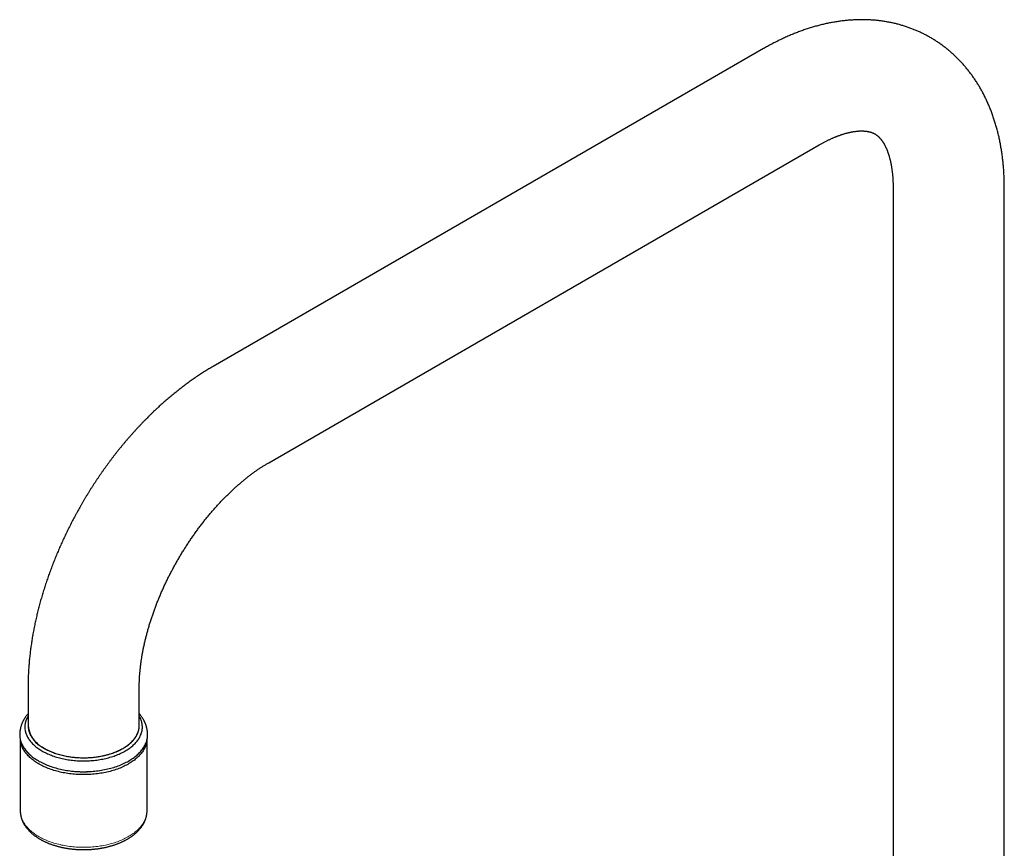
# Model space of a CAD drawing. Header units: millimetres. Extents: x 8 to 763, y 12 to 745.
# Tile 33 of 45: x 559 to 736, y 134 to 283. Entities that reach past the tile are written whole.
import ezdxf

# ---------------------------------------------------------------- set-up
doc = ezdxf.new("R2010")
doc.units = ezdxf.units.MM

msp = doc.modelspace()

# ---------------------------------------------------------------- linework, layer by layer
at = {"color": 7, "linetype": 'Continuous', "lineweight": 30}
for p, q in [((692.47, 277.91), (593.48, 220.76)), ((603.47, 203.44), (702.47, 260.59)), ((715.75, 252.92), (715.75, 112.47)), ((735.75, 112.47), (735.75, 252.92)), ((560.19, 163.11), (560.19, 156.17)), ((580.19, 156.17), (580.19, 163.11)), ((558.79, 153.67), (558.79, 140.88)), ((581.59, 140.88), (581.59, 153.67))]:
    msp.add_line(p, q, dxfattribs=at)
at = {"color": 7, "linetype": 'Continuous', "lineweight": 30, "flags": 128}
for points in [[(559.97, 154.39), (560.04, 154.24), (560.12, 154.08), (560.21, 153.93), (560.31, 153.78), (560.41, 153.63), (560.51, 153.49), (560.63, 153.34), (560.75, 153.2), (560.87, 153.06), (561.01, 152.92), (561.15, 152.78), (561.29, 152.64), (561.45, 152.51), (561.6, 152.38), (561.77, 152.25), (561.94, 152.12), (562.11, 152), (562.29, 151.88), (562.48, 151.76), (562.67, 151.65), (562.87, 151.53), (563.07, 151.42), (563.28, 151.32), (563.49, 151.22), (563.7, 151.12), (563.92, 151.02), (564.15, 150.93), (564.38, 150.84), (564.61, 150.75), (564.85, 150.67), (565.09, 150.59), (565.33, 150.51), (565.58, 150.44), (565.83, 150.38), (566.08, 150.31), (566.34, 150.25), (566.6, 150.19), (566.86, 150.14), (567.12, 150.09), (567.39, 150.05), (567.66, 150.01), (567.92, 149.97), (568.2, 149.94), (568.47, 149.91), (568.74, 149.89), (569.02, 149.87), (569.29, 149.85), (569.57, 149.84), (569.84, 149.83), (570.12, 149.83), (570.4, 149.83), (570.67, 149.84), (570.95, 149.85), (571.22, 149.86), (571.5, 149.88), (571.77, 149.9), (572.05, 149.93), (572.32, 149.96), (572.59, 149.99), (572.86, 150.03), (573.12, 150.07), (573.39, 150.12), (573.65, 150.17), (573.91, 150.22), (574.17, 150.28), (574.42, 150.34), (574.67, 150.41), (574.92, 150.48), (575.17, 150.55), (575.41, 150.63), (575.65, 150.71), (575.88, 150.79), (576.11, 150.88), (576.34, 150.97), (576.56, 151.07), (576.78, 151.16), (577, 151.27), (577.2, 151.37), (577.41, 151.48), (577.61, 151.59), (577.8, 151.7), (577.99, 151.82), (578.18, 151.94), (578.35, 152.06), (578.53, 152.18), (578.69, 152.31), (578.85, 152.44), (579.01, 152.57), (579.16, 152.71), (579.3, 152.84), (579.44, 152.98), (579.57, 153.12), (579.69, 153.27), (579.81, 153.41), (579.92, 153.56), (580.03, 153.7), (580.12, 153.85), (580.21, 154), (580.3, 154.16), (580.37, 154.31), (580.44, 154.46), (580.51, 154.62), (580.56, 154.78), (580.61, 154.93), (580.65, 155.09), (580.69, 155.25), (580.71, 155.41), (580.73, 155.57), (580.75, 155.73), (580.75, 155.89), (580.75, 156.05), (580.74, 156.21), (580.73, 156.37), (580.7, 156.52), (580.67, 156.68), (580.63, 156.84), (580.59, 157), (580.54, 157.16), (580.48, 157.31), (580.41, 157.47), (580.34, 157.62), (580.26, 157.77), (580.19, 157.89)], [(560.51, 154.72), (560.58, 154.57), (560.66, 154.43), (560.74, 154.28), (560.83, 154.14), (560.93, 154), (561.03, 153.86), (561.14, 153.72), (561.25, 153.59), (561.37, 153.45), (561.5, 153.32), (561.63, 153.19), (561.77, 153.06), (561.91, 152.93), (562.06, 152.81), (562.22, 152.69), (562.38, 152.57), (562.54, 152.45), (562.71, 152.34), (562.89, 152.23), (563.07, 152.12), (563.26, 152.01), (563.45, 151.91), (563.64, 151.81), (563.85, 151.71), (564.05, 151.62), (564.26, 151.52), (564.47, 151.44), (564.69, 151.35), (564.91, 151.27), (565.13, 151.19), (565.36, 151.12), (565.59, 151.05), (565.82, 150.98), (566.06, 150.91), (566.3, 150.85), (566.54, 150.8), (566.79, 150.74), (567.04, 150.69), (567.29, 150.65), (567.54, 150.61), (567.79, 150.57), (568.05, 150.53), (568.3, 150.5), (568.56, 150.48), (568.82, 150.45), (569.08, 150.44), (569.34, 150.42), (569.6, 150.41), (569.86, 150.4), (570.12, 150.4), (570.38, 150.4), (570.65, 150.41), (570.91, 150.41), (571.17, 150.43), (571.43, 150.44), (571.69, 150.46), (571.95, 150.49), (572.2, 150.52), (572.46, 150.55), (572.71, 150.59), (572.97, 150.63), (573.22, 150.67), (573.46, 150.72), (573.71, 150.77), (573.95, 150.82), (574.2, 150.88), (574.43, 150.94), (574.67, 151.01), (574.9, 151.08), (575.13, 151.15), (575.36, 151.23), (575.58, 151.31), (575.8, 151.39), (576.01, 151.48), (576.22, 151.57), (576.43, 151.66), (576.63, 151.76), (576.83, 151.86), (577.02, 151.96), (577.21, 152.06), (577.4, 152.17), (577.58, 152.28), (577.75, 152.39), (577.92, 152.51), (578.08, 152.63), (578.24, 152.75), (578.39, 152.87), (578.54, 153), (578.68, 153.12), (578.82, 153.25), (578.95, 153.38), (579.07, 153.52), (579.19, 153.65), (579.3, 153.79), (579.4, 153.93), (579.5, 154.07), (579.59, 154.21), (579.68, 154.35), (579.76, 154.5), (579.83, 154.64), (579.9, 154.79), (579.96, 154.93), (580.01, 155.08), (580.06, 155.23), (580.1, 155.38), (580.13, 155.53), (580.15, 155.68), (580.17, 155.83), (580.19, 155.98), (580.19, 156.13), (580.19, 156.17)], [(563.12, 152.09), (563.31, 151.98), (563.5, 151.88), (563.7, 151.78), (563.9, 151.69), (564.1, 151.59), (564.31, 151.5), (564.53, 151.41), (564.74, 151.33), (564.97, 151.25), (565.19, 151.17), (565.42, 151.1), (565.65, 151.03), (565.89, 150.96), (566.12, 150.9), (566.36, 150.84), (566.61, 150.78), (566.85, 150.73), (567.1, 150.68), (567.35, 150.64), (567.6, 150.6), (567.86, 150.56), (568.11, 150.53), (568.37, 150.5), (568.63, 150.47), (568.89, 150.45), (569.15, 150.43), (569.41, 150.42), (569.67, 150.41), (569.93, 150.4), (570.19, 150.4), (570.45, 150.4), (570.71, 150.41), (570.98, 150.42), (571.24, 150.43), (571.5, 150.45), (571.76, 150.47), (572.01, 150.5), (572.27, 150.53), (572.53, 150.56), (572.78, 150.6), (573.03, 150.64), (573.28, 150.68), (573.53, 150.73), (573.77, 150.78), (574.02, 150.84), (574.26, 150.9), (574.5, 150.96), (574.73, 151.03), (574.96, 151.1), (575.19, 151.17), (575.42, 151.25), (575.64, 151.33), (575.85, 151.41), (576.07, 151.5), (576.28, 151.59), (576.48, 151.69), (576.69, 151.78), (576.88, 151.88), (577.07, 151.98), (577.26, 152.09), (577.44, 152.2), (577.62, 152.31), (577.79, 152.42), (577.96, 152.54), (578.12, 152.66), (578.28, 152.78), (578.43, 152.9), (578.58, 153.03), (578.72, 153.16), (578.85, 153.29), (578.98, 153.42), (579.1, 153.55), (579.22, 153.69), (579.33, 153.82), (579.43, 153.96), (579.53, 154.1), (579.62, 154.25), (579.7, 154.39), (579.78, 154.53), (579.85, 154.68), (579.91, 154.82), (579.97, 154.97), (580.02, 155.12), (580.07, 155.27), (580.11, 155.42), (580.14, 155.57), (580.16, 155.72), (580.18, 155.87), (580.19, 156.02), (580.19, 156.17)], [(559.06, 152.86), (559.14, 152.7), (559.23, 152.53), (559.32, 152.37), (559.43, 152.2), (559.54, 152.04), (559.65, 151.88), (559.78, 151.72), (559.91, 151.57), (560.05, 151.41), (560.19, 151.26), (560.34, 151.11), (560.5, 150.96), (560.67, 150.82), (560.84, 150.67), (561.02, 150.53), (561.2, 150.4), (561.4, 150.26), (561.59, 150.13), (561.8, 150), (562, 149.88), (562.22, 149.75), (562.44, 149.64), (562.66, 149.52), (562.89, 149.41), (563.13, 149.3), (563.37, 149.19), (563.61, 149.09), (563.86, 149), (564.12, 148.9), (564.37, 148.81), (564.64, 148.73), (564.9, 148.64), (565.17, 148.57), (565.44, 148.49), (565.72, 148.42), (566, 148.36), (566.28, 148.3), (566.56, 148.24), (566.85, 148.19), (567.14, 148.14), (567.43, 148.09), (567.72, 148.05), (568.02, 148.02), (568.31, 147.99), (568.61, 147.96), (568.91, 147.94), (569.21, 147.92), (569.51, 147.91), (569.81, 147.9), (570.11, 147.9), (570.41, 147.9), (570.71, 147.91), (571.02, 147.92), (571.32, 147.93), (571.61, 147.95), (571.91, 147.98), (572.21, 148), (572.51, 148.04), (572.8, 148.07), (573.09, 148.12), (573.38, 148.16), (573.67, 148.21), (573.96, 148.27), (574.24, 148.33), (574.52, 148.39), (574.8, 148.46), (575.07, 148.53), (575.34, 148.6), (575.61, 148.68), (575.87, 148.77), (576.13, 148.86), (576.39, 148.95), (576.64, 149.04), (576.89, 149.14), (577.13, 149.24), (577.37, 149.35), (577.6, 149.46), (577.83, 149.58), (578.05, 149.69), (578.27, 149.81), (578.48, 149.94), (578.68, 150.06), (578.88, 150.19), (579.08, 150.33), (579.27, 150.46), (579.45, 150.6), (579.62, 150.74), (579.79, 150.89), (579.96, 151.03), (580.11, 151.18), (580.26, 151.33), (580.4, 151.49), (580.54, 151.64), (580.66, 151.8), (580.79, 151.96), (580.9, 152.12), (581, 152.28), (581.1, 152.44), (581.19, 152.61), (581.28, 152.78), (581.35, 152.95), (581.42, 153.11), (581.48, 153.29), (581.54, 153.46), (581.58, 153.63), (581.62, 153.8), (581.65, 153.97), (581.67, 154.15), (581.68, 154.32), (581.69, 154.49), (581.69, 154.52)], [(581.57, 153.6), (581.56, 153.5), (581.54, 153.33), (581.51, 153.15), (581.47, 152.98), (581.42, 152.81), (581.37, 152.64), (581.3, 152.48), (581.23, 152.31), (581.15, 152.14), (581.07, 151.98), (580.98, 151.81), (580.87, 151.65), (580.77, 151.49), (580.65, 151.33), (580.53, 151.17), (580.4, 151.02), (580.26, 150.87), (580.12, 150.71), (579.97, 150.57), (579.81, 150.42), (579.65, 150.28), (579.48, 150.13), (579.31, 149.99), (579.12, 149.86), (578.93, 149.72), (578.74, 149.59), (578.54, 149.47), (578.33, 149.34), (578.12, 149.22), (577.9, 149.1), (577.68, 148.99), (577.46, 148.88), (577.22, 148.77), (576.99, 148.66), (576.74, 148.56), (576.5, 148.46), (576.25, 148.37), (575.99, 148.28), (575.73, 148.2), (575.47, 148.11), (575.2, 148.04), (574.93, 147.96), (574.66, 147.89), (574.38, 147.83), (574.11, 147.77), (573.82, 147.71), (573.54, 147.66), (573.25, 147.61), (572.97, 147.56), (572.67, 147.52), (572.38, 147.49), (572.09, 147.46), (571.79, 147.43), (571.5, 147.41), (571.2, 147.39), (570.9, 147.38), (570.61, 147.37), (570.31, 147.37), (570.01, 147.37), (569.71, 147.37), (569.41, 147.38), (569.11, 147.4), (568.82, 147.41), (568.52, 147.44), (568.23, 147.46), (567.93, 147.5), (567.64, 147.53), (567.35, 147.57), (567.06, 147.62), (566.78, 147.67), (566.5, 147.72), (566.21, 147.78), (565.94, 147.84), (565.66, 147.91), (565.39, 147.98), (565.12, 148.05), (564.85, 148.13), (564.59, 148.21), (564.33, 148.3), (564.08, 148.39), (563.83, 148.49), (563.58, 148.58), (563.34, 148.69), (563.11, 148.79), (562.88, 148.9), (562.65, 149.01), (562.43, 149.13), (562.21, 149.25), (562, 149.37), (561.8, 149.49), (561.6, 149.62), (561.41, 149.75), (561.22, 149.89), (561.04, 150.02), (560.86, 150.16), (560.69, 150.31), (560.53, 150.45), (560.38, 150.6), (560.23, 150.75), (560.09, 150.9), (559.95, 151.05), (559.82, 151.21), (559.7, 151.37), (559.59, 151.53), (559.48, 151.69), (559.39, 151.85), (559.29, 152.01), (559.21, 152.18), (559.13, 152.35), (559.06, 152.51), (559, 152.68), (558.95, 152.85), (558.9, 153.02), (558.87, 153.19), (558.84, 153.36), (558.81, 153.54), (558.81, 153.6)]]:
    msp.add_lwpolyline(points, dxfattribs=at)
at = {"color": 8, "linetype": 'Continuous', "lineweight": 0, "flags": 128}
for points in [[(558.79, 140.88), (558.79, 140.82), (558.8, 140.64), (558.81, 140.47), (558.84, 140.3), (558.87, 140.13), (558.9, 139.96), (558.95, 139.79), (559, 139.62), (559.06, 139.45), (559.13, 139.28), (559.21, 139.11), (559.29, 138.95), (559.39, 138.79), (559.48, 138.62), (559.59, 138.46), (559.7, 138.3), (559.82, 138.14), (559.95, 137.99), (560.09, 137.84), (560.23, 137.68), (560.38, 137.53), (560.53, 137.39), (560.69, 137.24), (560.86, 137.1), (561.04, 136.96), (561.22, 136.82), (561.41, 136.69), (561.6, 136.56), (561.8, 136.43), (562, 136.3), (562.21, 136.18), (562.43, 136.06), (562.65, 135.95), (562.88, 135.83), (563.11, 135.73), (563.34, 135.62), (563.58, 135.52), (563.83, 135.42), (564.08, 135.33), (564.33, 135.24), (564.59, 135.15), (564.85, 135.07), (565.12, 134.99), (565.39, 134.91), (565.66, 134.84), (565.94, 134.78), (566.21, 134.71), (566.5, 134.66), (566.78, 134.6), (567.06, 134.55), (567.35, 134.51), (567.64, 134.47), (567.93, 134.43), (568.23, 134.4), (568.52, 134.37), (568.82, 134.35), (569.11, 134.33), (569.41, 134.32), (569.71, 134.31), (570.01, 134.3), (570.31, 134.3), (570.61, 134.31), (570.9, 134.31), (571.2, 134.33), (571.5, 134.34), (571.79, 134.37), (572.09, 134.39), (572.38, 134.42), (572.67, 134.46), (572.97, 134.5), (573.25, 134.54), (573.54, 134.59), (573.82, 134.64), (574.11, 134.7), (574.38, 134.76), (574.66, 134.83), (574.93, 134.9), (575.2, 134.97), (575.47, 135.05), (575.73, 135.13), (575.99, 135.22), (576.25, 135.31), (576.5, 135.4)], [(576.5, 135.4), (576.74, 135.5), (576.99, 135.6), (577.22, 135.7), (577.46, 135.81), (577.68, 135.92), (577.9, 136.04), (578.12, 136.16), (578.33, 136.28), (578.54, 136.4), (578.74, 136.53), (578.93, 136.66), (579.12, 136.79), (579.31, 136.93), (579.48, 137.07), (579.65, 137.21), (579.81, 137.35), (579.97, 137.5), (580.12, 137.65), (580.26, 137.8), (580.4, 137.95), (580.53, 138.11), (580.65, 138.27), (580.77, 138.43), (580.87, 138.59), (580.98, 138.75), (581.07, 138.91), (581.15, 139.08), (581.23, 139.24), (581.3, 139.41), (581.37, 139.58), (581.42, 139.75), (581.47, 139.92), (581.51, 140.09), (581.54, 140.26), (581.56, 140.43), (581.58, 140.61), (581.59, 140.78), (581.59, 140.88)]]:
    msp.add_lwpolyline(points, dxfattribs=at)
at = {"color": 7, "linetype": 'Continuous', "lineweight": 30}
for centre, radius, start, end in [((563.34, 155.94), 3.71, 148.1592, 204.6407), ((565.2, 156.67), 5.03, 185.7216, 245.5985), ((563.72, 156.19), 3.52, 180.3028, 204.7393), ((562.75, 154.56), 4.05, 180.528, 204.7367), ((570.19, 165.87), 17.99, 262.2243, 277.7757)]:
    msp.add_arc(centre, radius, start, end, dxfattribs=at)
for points, knots in [([(735.75, 252.92), (735.75, 253), (735.75, 253.22), (735.75, 253.59), (735.74, 254.03), (735.73, 254.47), (735.71, 254.9), (735.69, 255.33), (735.67, 255.76), (735.64, 256.19), (735.61, 256.61), (735.57, 257.04), (735.53, 257.46), (735.48, 257.88), (735.43, 258.3), (735.38, 258.72), (735.32, 259.13), (735.26, 259.54), (735.19, 259.95), (735.12, 260.36), (735.05, 260.77), (734.97, 261.17), (734.89, 261.57), (734.8, 261.97), (734.71, 262.36), (734.62, 262.76), (734.52, 263.15), (734.42, 263.53), (734.31, 263.92), (734.2, 264.3), (734.08, 264.68), (733.96, 265.05), (733.84, 265.42), (733.71, 265.79), (733.58, 266.16), (733.45, 266.52), (733.31, 266.88), (733.17, 267.23), (733.02, 267.59), (732.87, 267.93), (732.72, 268.28), (732.56, 268.62), (732.4, 268.96), (732.24, 269.3), (732.07, 269.63), (731.9, 269.96), (731.72, 270.28), (731.54, 270.6), (731.36, 270.92), (731.18, 271.23), (730.99, 271.54), (730.79, 271.85), (730.6, 272.15), (730.4, 272.45), (730.2, 272.74), (729.99, 273.03), (729.78, 273.32), (729.57, 273.6), (729.35, 273.88), (729.14, 274.15), (728.91, 274.43), (728.69, 274.69), (728.46, 274.96), (728.23, 275.22), (728, 275.47), (727.76, 275.72), (727.52, 275.97), (727.28, 276.22), (727.03, 276.45), (726.78, 276.69), (726.53, 276.92), (726.28, 277.15), (726.02, 277.37), (725.76, 277.59), (725.5, 277.81), (725.23, 278.02), (724.97, 278.23), (724.7, 278.43), (724.42, 278.63), (724.15, 278.82), (723.87, 279.02), (723.59, 279.2), (723.31, 279.38), (723.02, 279.56), (722.73, 279.74), (722.44, 279.91), (722.15, 280.07), (721.86, 280.23), (721.56, 280.39), (721.26, 280.54), (720.96, 280.69), (720.65, 280.84), (720.35, 280.98), (720.04, 281.11), (719.73, 281.24), (719.41, 281.37), (719.1, 281.49), (718.78, 281.61), (718.46, 281.73), (718.14, 281.84), (717.82, 281.94), (717.49, 282.04), (717.17, 282.14), (716.84, 282.23), (716.51, 282.32), (716.17, 282.4), (715.84, 282.48), (715.5, 282.55), (715.17, 282.62), (714.83, 282.69), (714.48, 282.75), (714.14, 282.8), (713.79, 282.85), (713.45, 282.9), (713.1, 282.94), (712.75, 282.98), (712.4, 283.01), (712.04, 283.04), (711.69, 283.06), (711.33, 283.08), (710.97, 283.09), (710.61, 283.1), (710.25, 283.11), (709.89, 283.11), (709.53, 283.1), (709.16, 283.09), (708.8, 283.07), (708.43, 283.05), (708.06, 283.03), (707.69, 283), (707.32, 282.97), (706.95, 282.93), (706.57, 282.88), (706.2, 282.83), (705.82, 282.78), (705.44, 282.72), (705.07, 282.66), (704.69, 282.59), (704.31, 282.52), (703.93, 282.44), (703.55, 282.36), (703.17, 282.27), (702.78, 282.17), (702.4, 282.08), (702.02, 281.97), (701.63, 281.87), (701.25, 281.75), (700.86, 281.64), (700.48, 281.51), (700.09, 281.39), (699.71, 281.26), (699.32, 281.12), (698.94, 280.98), (698.55, 280.83), (698.16, 280.68), (697.78, 280.53), (697.39, 280.37), (697.01, 280.2), (696.62, 280.03), (696.24, 279.86), (695.85, 279.68), (695.47, 279.5), (695.08, 279.31), (694.7, 279.12), (694.32, 278.92), (693.93, 278.72), (693.55, 278.52), (693.17, 278.31), (692.81, 278.11), (692.58, 277.97), (692.47, 277.91)], [0, 0, 0, 0, 0.003506, 0.009931, 0.016358, 0.022782, 0.029206, 0.035627, 0.042045, 0.048461, 0.054873, 0.061281, 0.067685, 0.074084, 0.080478, 0.086865, 0.093246, 0.099619, 0.105985, 0.112343, 0.118692, 0.125031, 0.13136, 0.137679, 0.143987, 0.150283, 0.156566, 0.162837, 0.169095, 0.175338, 0.181568, 0.187783, 0.193982, 0.200166, 0.206334, 0.212486, 0.218621, 0.22474, 0.230841, 0.236925, 0.242991, 0.249039, 0.25507, 0.261083, 0.267078, 0.273055, 0.279014, 0.284955, 0.290879, 0.296784, 0.302673, 0.308543, 0.314397, 0.320234, 0.326055, 0.331859, 0.337647, 0.343419, 0.349176, 0.354918, 0.360645, 0.366359, 0.372059, 0.377745, 0.383418, 0.38908, 0.394729, 0.400367, 0.405994, 0.411611, 0.417218, 0.422816, 0.428405, 0.433986, 0.439559, 0.445125, 0.450685, 0.456239, 0.461787, 0.46733, 0.47287, 0.478405, 0.483938, 0.489468, 0.494996, 0.500523, 0.506049, 0.511575, 0.517101, 0.522628, 0.528157, 0.533687, 0.53922, 0.544757, 0.550297, 0.555841, 0.56139, 0.566945, 0.572506, 0.578073, 0.583648, 0.58923, 0.59482, 0.60042, 0.606028, 0.611647, 0.617276, 0.622916, 0.628567, 0.63423, 0.639905, 0.645594, 0.651295, 0.65701, 0.66274, 0.668483, 0.674242, 0.680016, 0.685805, 0.691611, 0.697432, 0.70327, 0.709125, 0.714997, 0.720886, 0.726792, 0.732715, 0.738656, 0.744615, 0.750591, 0.756585, 0.762596, 0.768625, 0.774672, 0.780736, 0.786817, 0.792915, 0.79903, 0.805161, 0.811308, 0.817472, 0.823651, 0.829845, 0.836053, 0.842276, 0.848513, 0.854764, 0.861027, 0.867303, 0.87359, 0.879889, 0.886199, 0.892519, 0.898848, 0.905187, 0.911534, 0.91789, 0.924253, 0.930622, 0.936998, 0.94338, 0.949767, 0.956159, 0.962555, 0.968955, 0.975359, 0.981765, 0.988174, 0.994584, 1, 1, 1, 1]), ([(702.47, 260.59), (702.51, 260.61), (702.63, 260.68), (702.82, 260.79), (703.04, 260.91), (703.27, 261.03), (703.49, 261.15), (703.71, 261.27), (703.93, 261.38), (704.15, 261.48), (704.37, 261.58), (704.58, 261.68), (704.79, 261.78), (705, 261.87), (705.21, 261.96), (705.42, 262.04), (705.62, 262.12), (705.82, 262.2), (706.02, 262.27), (706.22, 262.34), (706.41, 262.41), (706.6, 262.48), (706.79, 262.54), (706.98, 262.59), (707.16, 262.65), (707.35, 262.7), (707.52, 262.74), (707.7, 262.79), (707.87, 262.83), (708.05, 262.87), (708.21, 262.9), (708.38, 262.93), (708.54, 262.96), (708.7, 262.99), (708.86, 263.01), (709.01, 263.03), (709.16, 263.05), (709.31, 263.07), (709.46, 263.08), (709.6, 263.09), (709.74, 263.1), (709.88, 263.1), (710.01, 263.1), (710.14, 263.11), (710.27, 263.1), (710.4, 263.1), (710.52, 263.09), (710.64, 263.09), (710.76, 263.08), (710.87, 263.06), (710.99, 263.05), (711.1, 263.03), (711.21, 263.02), (711.31, 262.99), (711.42, 262.97), (711.52, 262.95), (711.62, 262.92), (711.72, 262.89), (711.82, 262.86), (711.92, 262.83), (712.02, 262.79), (712.12, 262.75), (712.22, 262.7), (712.32, 262.65), (712.43, 262.59), (712.54, 262.53), (712.64, 262.47), (712.74, 262.4), (712.82, 262.34), (712.91, 262.27), (712.99, 262.2), (713.07, 262.13), (713.16, 262.05), (713.24, 261.97), (713.31, 261.89), (713.39, 261.81), (713.46, 261.73), (713.54, 261.64), (713.61, 261.55), (713.68, 261.45), (713.75, 261.36), (713.82, 261.26), (713.89, 261.16), (713.96, 261.05), (714.03, 260.94), (714.09, 260.83), (714.16, 260.71), (714.22, 260.59), (714.29, 260.47), (714.35, 260.34), (714.42, 260.21), (714.48, 260.08), (714.54, 259.94), (714.6, 259.8), (714.66, 259.65), (714.72, 259.5), (714.78, 259.35), (714.83, 259.19), (714.89, 259.03), (714.94, 258.87), (715, 258.7), (715.05, 258.53), (715.1, 258.35), (715.15, 258.17), (715.19, 257.99), (715.24, 257.8), (715.28, 257.61), (715.33, 257.41), (715.37, 257.21), (715.41, 257.01), (715.44, 256.8), (715.48, 256.59), (715.51, 256.38), (715.54, 256.16), (715.57, 255.94), (715.6, 255.72), (715.63, 255.49), (715.65, 255.26), (715.67, 255.02), (715.69, 254.78), (715.7, 254.54), (715.72, 254.3), (715.73, 254.05), (715.74, 253.79), (715.75, 253.54), (715.75, 253.28), (715.75, 253.07), (715.75, 252.95), (715.75, 252.92)], [0, 0, 0, 0, 0.0037237, 0.0108101, 0.0178897, 0.024963, 0.0320301, 0.0390915, 0.0461473, 0.053198, 0.0602439, 0.0672856, 0.0743236, 0.0813582, 0.0883902, 0.0954201, 0.1024486, 0.1094764, 0.1165043, 0.123533, 0.1305632, 0.1375961, 0.1446326, 0.1516738, 0.1587212, 0.1657758, 0.1728392, 0.1799129, 0.1869985, 0.1940979, 0.2012129, 0.2083456, 0.2154983, 0.2226733, 0.2298733, 0.2371012, 0.2443599, 0.2516528, 0.2589836, 0.2663562, 0.2737748, 0.2812443, 0.2887697, 0.2963568, 0.3040119, 0.3117418, 0.3195544, 0.3274582, 0.335463, 0.3435795, 0.3518203, 0.3601993, 0.3687328, 0.3774392, 0.3863404, 0.3954618, 0.4048333, 0.4144907, 0.4244768, 0.4348429, 0.4456501, 0.4569698, 0.4688797, 0.4814496, 0.4947022, 0.5085318, 0.522595, 0.5348933, 0.5465439, 0.5575974, 0.5681276, 0.5792751, 0.5899071, 0.6000885, 0.6098892, 0.6193659, 0.6285642, 0.6375214, 0.6462682, 0.65483, 0.6632286, 0.6714821, 0.6796065, 0.6876152, 0.6955202, 0.7033319, 0.7110596, 0.7187115, 0.7262948, 0.7338163, 0.7412817, 0.7486965, 0.7560655, 0.7633931, 0.7706834, 0.77794, 0.7851663, 0.7923653, 0.7995401, 0.8066931, 0.8138268, 0.8209434, 0.828045, 0.8351334, 0.8422105, 0.8492779, 0.8563371, 0.8633894, 0.8704363, 0.8774788, 0.8845181, 0.8915553, 0.8985912, 0.9056268, 0.9126626, 0.9196994, 0.9267378, 0.9337787, 0.9408224, 0.9478696, 0.9549209, 0.9619766, 0.9690372, 0.976103, 0.9831745, 0.9902519, 0.9973355, 1, 1, 1, 1]), ([(593.48, 220.76), (593.41, 220.72), (593.21, 220.61), (592.89, 220.42), (592.51, 220.19), (592.14, 219.96), (591.76, 219.73), (591.38, 219.49), (591.01, 219.24), (590.64, 218.99), (590.27, 218.74), (589.9, 218.49), (589.53, 218.23), (589.16, 217.97), (588.79, 217.7), (588.43, 217.43), (588.06, 217.16), (587.7, 216.88), (587.34, 216.6), (586.98, 216.31), (586.62, 216.02), (586.26, 215.73), (585.9, 215.44), (585.55, 215.14), (585.2, 214.84), (584.85, 214.53), (584.5, 214.22), (584.15, 213.91), (583.8, 213.6), (583.46, 213.28), (583.11, 212.96), (582.77, 212.64), (582.43, 212.31), (582.09, 211.98), (581.75, 211.64), (581.42, 211.31), (581.09, 210.97), (580.76, 210.63), (580.43, 210.28), (580.1, 209.93), (579.77, 209.58), (579.45, 209.23), (579.13, 208.88), (578.81, 208.52), (578.49, 208.16), (578.17, 207.79), (577.86, 207.43), (577.55, 207.06), (577.24, 206.69), (576.93, 206.31), (576.62, 205.93), (576.32, 205.56), (576.02, 205.18), (575.72, 204.79), (575.42, 204.41), (575.13, 204.02), (574.84, 203.63), (574.55, 203.24), (574.26, 202.84), (573.97, 202.44), (573.69, 202.05), (573.41, 201.65), (573.13, 201.24), (572.85, 200.84), (572.58, 200.43), (572.31, 200.02), (572.04, 199.61), (571.77, 199.2), (571.51, 198.79), (571.24, 198.37), (570.99, 197.95), (570.73, 197.53), (570.47, 197.11), (570.22, 196.69), (569.97, 196.27), (569.73, 195.84), (569.48, 195.41), (569.24, 194.99), (569.01, 194.56), (568.77, 194.12), (568.54, 193.69), (568.31, 193.26), (568.08, 192.82), (567.86, 192.39), (567.63, 191.95), (567.42, 191.51), (567.2, 191.07), (566.99, 190.63), (566.78, 190.18), (566.57, 189.74), (566.36, 189.3), (566.16, 188.85), (565.96, 188.4), (565.77, 187.96), (565.58, 187.51), (565.39, 187.06), (565.2, 186.61), (565.02, 186.16), (564.84, 185.71), (564.66, 185.26), (564.49, 184.8), (564.32, 184.35), (564.15, 183.9), (563.98, 183.44), (563.82, 182.99), (563.66, 182.53), (563.51, 182.08), (563.36, 181.62), (563.21, 181.16), (563.06, 180.71), (562.92, 180.25), (562.78, 179.79), (562.65, 179.33), (562.52, 178.88), (562.39, 178.42), (562.26, 177.96), (562.14, 177.5), (562.03, 177.04), (561.91, 176.59), (561.8, 176.13), (561.69, 175.67), (561.59, 175.21), (561.49, 174.75), (561.39, 174.3), (561.3, 173.84), (561.21, 173.38), (561.12, 172.92), (561.04, 172.47), (560.96, 172.01), (560.89, 171.56), (560.82, 171.1), (560.75, 170.65), (560.69, 170.19), (560.63, 169.74), (560.57, 169.29), (560.52, 168.83), (560.47, 168.38), (560.42, 167.93), (560.38, 167.48), (560.35, 167.03), (560.31, 166.58), (560.28, 166.14), (560.26, 165.69), (560.24, 165.24), (560.22, 164.8), (560.21, 164.36), (560.2, 163.91), (560.19, 163.5), (560.19, 163.23), (560.19, 163.11)], [0, 0, 0, 0, 0.003773, 0.010681, 0.017587, 0.024495, 0.031402, 0.038309, 0.045215, 0.052121, 0.059025, 0.065928, 0.072829, 0.079729, 0.086626, 0.093522, 0.100415, 0.107305, 0.114193, 0.121078, 0.12796, 0.13484, 0.141716, 0.14859, 0.15546, 0.162327, 0.169191, 0.176052, 0.18291, 0.189764, 0.196615, 0.203463, 0.210308, 0.217149, 0.223987, 0.230823, 0.237655, 0.244484, 0.25131, 0.258133, 0.264953, 0.27177, 0.278584, 0.285396, 0.292205, 0.299011, 0.305815, 0.312616, 0.319415, 0.326212, 0.333006, 0.339798, 0.346588, 0.353376, 0.360162, 0.366946, 0.373729, 0.380509, 0.387289, 0.394066, 0.400842, 0.407617, 0.414391, 0.421163, 0.427935, 0.434705, 0.441475, 0.448243, 0.455011, 0.461779, 0.468546, 0.475312, 0.482078, 0.488844, 0.49561, 0.502375, 0.509141, 0.515907, 0.522673, 0.529439, 0.536205, 0.542972, 0.54974, 0.556508, 0.563277, 0.570047, 0.576818, 0.583589, 0.590362, 0.597136, 0.603912, 0.610688, 0.617466, 0.624246, 0.631027, 0.63781, 0.644595, 0.651382, 0.658171, 0.664962, 0.671755, 0.67855, 0.685348, 0.692148, 0.69895, 0.705755, 0.712563, 0.719373, 0.726186, 0.733002, 0.739821, 0.746643, 0.753468, 0.760296, 0.767127, 0.773961, 0.780799, 0.78764, 0.794484, 0.801331, 0.808182, 0.815037, 0.821894, 0.828756, 0.83562, 0.842488, 0.84936, 0.856235, 0.863113, 0.869995, 0.87688, 0.883768, 0.890659, 0.897554, 0.904451, 0.911351, 0.918254, 0.92516, 0.932068, 0.938978, 0.945891, 0.952805, 0.959722, 0.966639, 0.973558, 0.980478, 0.987399, 0.99432, 1, 1, 1, 1]), ([(580.19, 163.11), (580.19, 163.16), (580.19, 163.29), (580.19, 163.52), (580.2, 163.79), (580.21, 164.06), (580.22, 164.34), (580.23, 164.62), (580.25, 164.9), (580.26, 165.19), (580.29, 165.48), (580.31, 165.77), (580.34, 166.06), (580.37, 166.36), (580.4, 166.66), (580.43, 166.96), (580.47, 167.26), (580.51, 167.56), (580.56, 167.87), (580.6, 168.18), (580.65, 168.49), (580.7, 168.81), (580.76, 169.12), (580.82, 169.44), (580.88, 169.76), (580.94, 170.08), (581.01, 170.41), (581.08, 170.73), (581.15, 171.06), (581.23, 171.39), (581.31, 171.72), (581.39, 172.05), (581.48, 172.38), (581.57, 172.72), (581.66, 173.05), (581.75, 173.39), (581.85, 173.73), (581.95, 174.07), (582.05, 174.41), (582.16, 174.75), (582.26, 175.09), (582.38, 175.43), (582.49, 175.77), (582.61, 176.12), (582.73, 176.46), (582.85, 176.81), (582.98, 177.15), (583.1, 177.5), (583.24, 177.84), (583.37, 178.19), (583.51, 178.54), (583.65, 178.88), (583.79, 179.23), (583.94, 179.57), (584.08, 179.92), (584.23, 180.27), (584.39, 180.61), (584.54, 180.96), (584.7, 181.31), (584.86, 181.65), (585.03, 182), (585.19, 182.34), (585.36, 182.68), (585.53, 183.03), (585.71, 183.37), (585.88, 183.71), (586.06, 184.05), (586.24, 184.39), (586.43, 184.73), (586.61, 185.07), (586.8, 185.4), (586.99, 185.74), (587.18, 186.07), (587.38, 186.41), (587.57, 186.74), (587.77, 187.07), (587.97, 187.4), (588.18, 187.72), (588.38, 188.05), (588.59, 188.37), (588.8, 188.7), (589.01, 189.02), (589.22, 189.34), (589.43, 189.65), (589.65, 189.97), (589.87, 190.28), (590.09, 190.59), (590.31, 190.9), (590.53, 191.21), (590.75, 191.52), (590.98, 191.82), (591.2, 192.12), (591.43, 192.42), (591.66, 192.71), (591.89, 193.01), (592.13, 193.3), (592.36, 193.58), (592.59, 193.87), (592.83, 194.15), (593.07, 194.43), (593.3, 194.71), (593.54, 194.99), (593.78, 195.26), (594.02, 195.53), (594.26, 195.79), (594.51, 196.06), (594.75, 196.32), (594.99, 196.58), (595.23, 196.83), (595.48, 197.08), (595.72, 197.33), (595.97, 197.57), (596.22, 197.82), (596.46, 198.06), (596.71, 198.29), (596.95, 198.52), (597.2, 198.75), (597.45, 198.98), (597.69, 199.2), (597.94, 199.42), (598.19, 199.63), (598.43, 199.84), (598.68, 200.05), (598.93, 200.26), (599.17, 200.46), (599.42, 200.65), (599.66, 200.85), (599.91, 201.04), (600.15, 201.22), (600.4, 201.41), (600.64, 201.59), (600.88, 201.76), (601.12, 201.93), (601.36, 202.1), (601.6, 202.27), (601.84, 202.43), (602.08, 202.58), (602.31, 202.74), (602.55, 202.88), (602.78, 203.03), (603.02, 203.17), (603.25, 203.31), (603.4, 203.4), (603.47, 203.44)], [0, 0, 0, 0, 0.003624, 0.010528, 0.017437, 0.024354, 0.031277, 0.038208, 0.045146, 0.052091, 0.059044, 0.066004, 0.072972, 0.079947, 0.08693, 0.09392, 0.100918, 0.107924, 0.114937, 0.121957, 0.128985, 0.136021, 0.143063, 0.150113, 0.15717, 0.164234, 0.171305, 0.178383, 0.185467, 0.192558, 0.199656, 0.20676, 0.21387, 0.220987, 0.22811, 0.235238, 0.242372, 0.249512, 0.256657, 0.263808, 0.270964, 0.278125, 0.285291, 0.292462, 0.299637, 0.306817, 0.314001, 0.321189, 0.328381, 0.335577, 0.342777, 0.34998, 0.357187, 0.364397, 0.37161, 0.378826, 0.386045, 0.393266, 0.40049, 0.407716, 0.414944, 0.422174, 0.429406, 0.43664, 0.443875, 0.451111, 0.458349, 0.465587, 0.472827, 0.480067, 0.487308, 0.494549, 0.50179, 0.509031, 0.516273, 0.523514, 0.530754, 0.537994, 0.545233, 0.552471, 0.559708, 0.566944, 0.574178, 0.581411, 0.588641, 0.595871, 0.603097, 0.610322, 0.617545, 0.624764, 0.631982, 0.639196, 0.646407, 0.653615, 0.66082, 0.668021, 0.675219, 0.682413, 0.689603, 0.696788, 0.70397, 0.711147, 0.71832, 0.725488, 0.732651, 0.739809, 0.746962, 0.754109, 0.761251, 0.768388, 0.775519, 0.782644, 0.789763, 0.796875, 0.803982, 0.811082, 0.818176, 0.825263, 0.832344, 0.839417, 0.846484, 0.853543, 0.860596, 0.867641, 0.874679, 0.88171, 0.888733, 0.895748, 0.902756, 0.909757, 0.91675, 0.923735, 0.930712, 0.937682, 0.944645, 0.951599, 0.958547, 0.965486, 0.972418, 0.979343, 0.986261, 0.993171, 1, 1, 1, 1]), ([(560.19, 158.32), (560.16, 158.28), (560.09, 158.19), (559.98, 158.06), (559.87, 157.92), (559.76, 157.77), (559.66, 157.63), (559.57, 157.48), (559.48, 157.33), (559.39, 157.18), (559.31, 157.03), (559.23, 156.88), (559.16, 156.72), (559.1, 156.57), (559.04, 156.41), (558.98, 156.26), (558.93, 156.1), (558.88, 155.95), (558.84, 155.79), (558.81, 155.63), (558.77, 155.47), (558.75, 155.32), (558.73, 155.16), (558.71, 155), (558.7, 154.84), (558.69, 154.68), (558.69, 154.58), (558.69, 154.52), (558.69, 154.52)], [0, 0, 0, 0, 0.034836, 0.077498, 0.11994, 0.162152, 0.204128, 0.245862, 0.287351, 0.328593, 0.369591, 0.410346, 0.450866, 0.491155, 0.531223, 0.57108, 0.610738, 0.650208, 0.689507, 0.728646, 0.767644, 0.806515, 0.845277, 0.883946, 0.922541, 0.961079, 0.999578, 1, 1, 1, 1]), ([(581.69, 154.52), (581.69, 154.55), (581.69, 154.63), (581.69, 154.77), (581.68, 154.93), (581.66, 155.08), (581.64, 155.24), (581.62, 155.4), (581.59, 155.56), (581.56, 155.71), (581.52, 155.87), (581.48, 156.02), (581.43, 156.18), (581.38, 156.33), (581.32, 156.48), (581.26, 156.62), (581.21, 156.74), (581.15, 156.87), (581.09, 157), (581.01, 157.15), (580.93, 157.29), (580.84, 157.44), (580.75, 157.59), (580.65, 157.73), (580.55, 157.87), (580.44, 158.02), (580.33, 158.16), (580.24, 158.26), (580.2, 158.31), (580.19, 158.32)], [0, 0, 0, 0, 0.0209993, 0.0594813, 0.0979611, 0.1364564, 0.1749853, 0.213566, 0.2522162, 0.2909533, 0.3297945, 0.3687563, 0.4078546, 0.4471049, 0.4865215, 0.526118, 0.5565077, 0.5819176, 0.6220623, 0.6623561, 0.702875, 0.7436247, 0.7846094, 0.8258316, 0.8672915, 0.9089877, 0.9509165, 0.9930723, 1, 1, 1, 1]), ([(558.79, 140.88), (558.79, 140.85), (558.79, 140.77), (558.8, 140.65), (558.81, 140.5), (558.82, 140.35), (558.84, 140.21), (558.87, 140.06), (558.9, 139.91), (558.93, 139.77), (558.97, 139.62), (559.01, 139.48), (559.06, 139.34), (559.12, 139.19), (559.17, 139.05), (559.24, 138.91), (559.3, 138.77), (559.38, 138.63), (559.46, 138.49), (559.54, 138.35), (559.62, 138.21), (559.72, 138.08), (559.81, 137.94), (559.91, 137.81), (560.02, 137.68), (560.13, 137.54), (560.25, 137.42), (560.36, 137.29), (560.49, 137.16), (560.62, 137.04), (560.75, 136.91), (560.88, 136.79), (561.03, 136.68), (561.17, 136.56), (561.32, 136.44), (561.47, 136.33), (561.63, 136.22), (561.79, 136.11), (561.95, 136.01), (562.12, 135.9), (562.29, 135.8), (562.46, 135.7), (562.64, 135.6), (562.82, 135.51), (563, 135.42), (563.19, 135.33), (563.38, 135.24), (563.57, 135.16), (563.76, 135.07), (563.96, 134.99), (564.16, 134.92), (564.36, 134.84), (564.57, 134.77), (564.77, 134.7), (564.98, 134.64), (565.19, 134.57), (565.41, 134.51), (565.62, 134.45), (565.84, 134.4), (566.06, 134.34), (566.28, 134.29), (566.5, 134.25), (566.72, 134.2), (566.95, 134.16), (567.17, 134.12), (567.4, 134.09), (567.63, 134.05), (567.86, 134.02), (568.09, 134), (568.32, 133.97), (568.55, 133.95), (568.79, 133.93), (569.02, 133.91), (569.25, 133.9), (569.49, 133.89), (569.72, 133.88), (569.96, 133.88), (570.19, 133.88), (570.43, 133.88), (570.66, 133.88), (570.9, 133.89), (571.13, 133.9), (571.36, 133.91), (571.6, 133.93), (571.83, 133.95), (572.06, 133.97), (572.29, 134), (572.52, 134.02), (572.75, 134.05), (572.98, 134.09), (573.21, 134.12), (573.44, 134.16), (573.66, 134.2), (573.88, 134.25), (574.11, 134.29), (574.33, 134.34), (574.55, 134.4), (574.76, 134.45), (574.98, 134.51), (575.19, 134.57), (575.4, 134.64), (575.61, 134.7), (575.82, 134.77), (576.02, 134.84), (576.18, 134.9), (576.28, 134.94), (576.3, 134.95)], [0, 0, 0, 0, 0.005483, 0.014588, 0.023693, 0.032803, 0.041921, 0.051052, 0.060198, 0.069364, 0.078552, 0.087765, 0.097006, 0.106277, 0.11558, 0.124917, 0.134289, 0.143698, 0.153142, 0.162623, 0.172141, 0.181694, 0.191281, 0.200902, 0.210555, 0.220237, 0.229948, 0.239685, 0.249446, 0.259228, 0.269029, 0.278848, 0.288681, 0.298527, 0.308384, 0.31825, 0.328122, 0.338001, 0.347883, 0.357769, 0.367656, 0.377543, 0.387429, 0.397314, 0.407197, 0.417078, 0.426955, 0.436828, 0.446698, 0.456564, 0.466425, 0.476282, 0.486135, 0.495983, 0.505827, 0.515667, 0.525502, 0.535333, 0.545159, 0.554982, 0.564801, 0.574616, 0.584428, 0.594236, 0.604042, 0.613844, 0.623644, 0.633441, 0.643236, 0.653029, 0.66282, 0.672609, 0.682397, 0.692184, 0.70197, 0.711755, 0.72154, 0.731324, 0.741109, 0.750893, 0.760678, 0.770464, 0.78025, 0.790038, 0.799826, 0.809616, 0.819408, 0.829202, 0.838998, 0.848797, 0.858598, 0.868402, 0.878209, 0.88802, 0.897833, 0.907651, 0.917472, 0.927298, 0.937128, 0.946962, 0.9568, 0.966644, 0.976492, 0.986345, 0.996203, 1, 1, 1, 1]), ([(576.3, 134.95), (576.34, 134.96), (576.44, 135), (576.61, 135.07), (576.8, 135.15), (576.99, 135.23), (577.18, 135.32), (577.37, 135.41), (577.55, 135.5), (577.73, 135.6), (577.91, 135.69), (578.08, 135.79), (578.25, 135.89), (578.42, 136), (578.59, 136.1), (578.75, 136.21), (578.9, 136.32), (579.06, 136.44), (579.2, 136.55), (579.35, 136.67), (579.49, 136.79), (579.63, 136.91), (579.76, 137.03), (579.89, 137.16), (580.01, 137.29), (580.13, 137.41), (580.25, 137.54), (580.36, 137.68), (580.47, 137.81), (580.57, 137.94), (580.67, 138.08), (580.76, 138.22), (580.85, 138.36), (580.93, 138.5), (581.01, 138.64), (581.08, 138.78), (581.15, 138.92), (581.21, 139.06), (581.27, 139.21), (581.33, 139.35), (581.37, 139.5), (581.42, 139.64), (581.46, 139.79), (581.49, 139.94), (581.52, 140.08), (581.54, 140.23), (581.56, 140.38), (581.58, 140.52), (581.59, 140.67), (581.59, 140.79), (581.59, 140.86), (581.59, 140.88)], [0, 0, 0, 0, 0.011314, 0.032646, 0.053987, 0.075339, 0.096701, 0.118072, 0.139452, 0.16084, 0.182235, 0.203636, 0.225041, 0.246449, 0.267858, 0.289264, 0.310666, 0.33206, 0.353444, 0.374813, 0.396164, 0.417493, 0.438795, 0.460066, 0.481301, 0.502495, 0.523642, 0.544738, 0.565778, 0.586756, 0.607669, 0.628512, 0.649282, 0.669976, 0.69059, 0.711125, 0.731578, 0.751951, 0.772243, 0.792457, 0.812595, 0.832661, 0.85266, 0.872595, 0.892474, 0.912302, 0.932086, 0.951834, 0.971554, 0.991252, 1, 1, 1, 1])]:
    msp.add_open_spline(points, degree=3, knots=knots, dxfattribs=at)

doc.saveas('drawing.dxf')
